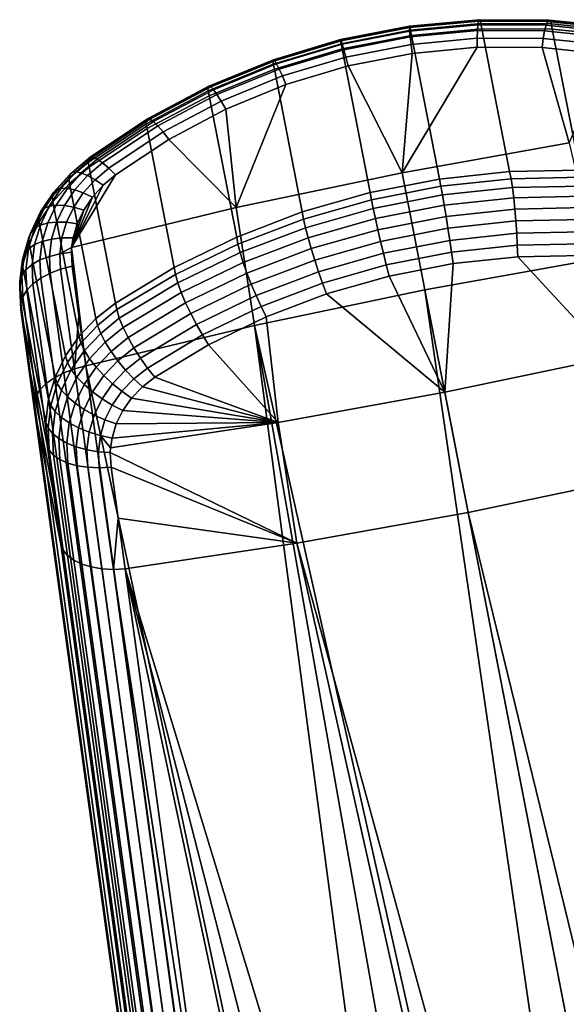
# Model space of a CAD drawing. Header units: metres. Extents: x -25 to 132, y -25 to 47.
# Tile 31 of 153: x -19 to -13, y 36 to 47. Entities that reach past the tile are written whole.
import ezdxf

# ---------------------------------------------------------------- set-up
doc = ezdxf.new("R2010")
doc.units = ezdxf.units.M
doc.layers.add('solid_12_061_031_XXX', color=7, linetype='CONTINUOUS')

msp = doc.modelspace()

# ---------------------------------------------------------------- linework, layer by layer
at = {"layer": 'solid_12_061_031_XXX'}
for points in [[(-14.728076, 46.989304, 34.514893), (-15.509976, 46.837318, 34.514893), (-15.510442, 46.826263, 34.653538), (-14.723504, 46.979229, 34.653538)], [(-14.723504, 46.979229, 34.653538), (-15.510442, 46.826263, 34.653538), (-15.504742, 46.790546, 34.787834), (-14.715409, 46.943977, 34.787834)], [(-14.728968, 46.973854, 34.376671), (-15.503362, 46.823326, 34.376671), (-15.509976, 46.837318, 34.514893), (-14.728076, 46.989304, 34.514893)], [(-14.726148, 46.933407, 34.243629), (-15.490825, 46.784767, 34.243629), (-15.503362, 46.823326, 34.376671), (-14.728968, 46.973854, 34.376671)], [(-13.944356, 47.047611, 34.341778), (-14.728968, 46.973854, 34.376671), (-14.728076, 46.989304, 34.514893), (-13.935852, 47.063732, 34.479664)], [(-13.951388, 47.006283, 34.209164), (-14.726148, 46.933407, 34.243629), (-14.728968, 46.973854, 34.376671), (-13.944356, 47.047611, 34.341778)], [(-13.935852, 47.063732, 34.479664), (-14.728076, 46.989304, 34.514893), (-14.723504, 46.979229, 34.653538), (-13.926168, 47.054096, 34.618076)], [(-13.956706, 46.94117, 34.086376), (-14.719714, 46.869358, 34.120338), (-14.726148, 46.933407, 34.243629), (-13.951388, 47.006283, 34.209164)], [(-13.926168, 47.054096, 34.618076), (-14.723504, 46.979229, 34.653538), (-14.715409, 46.943977, 34.787834), (-13.915638, 47.019028, 34.752254)], [(-13.915638, 47.019028, 34.752254), (-14.715409, 46.943977, 34.787834), (-14.704663, 46.884834, 34.912941), (-13.906088, 46.960449, 34.876377)], [(-14.387619, 45.25378, 37.678276), (-13.590796, 45.338406, 37.626438), (-13.906088, 46.960449, 34.876377), (-14.704663, 46.884834, 34.912941)], [(-13.192677, 46.937622, 34.018772), (-13.956706, 46.94117, 34.086376), (-13.951388, 47.006283, 34.209164), (-13.175591, 47.002605, 34.140549)], [(-13.175591, 47.002605, 34.140549), (-13.951388, 47.006283, 34.209164), (-13.944356, 47.047611, 34.341778), (-13.15869, 47.043804, 34.272312)], [(-13.15869, 47.043804, 34.272312), (-13.944356, 47.047611, 34.341778), (-13.935852, 47.063732, 34.479664), (-13.142558, 47.059807, 34.409527)], [(-13.142558, 47.059807, 34.409527), (-13.935852, 47.063732, 34.479664), (-13.926168, 47.054096, 34.618076), (-13.127748, 47.05006, 34.547478)], [(-13.127748, 47.05006, 34.547478), (-13.926168, 47.054096, 34.618076), (-13.915638, 47.019028, 34.752254), (-13.114768, 47.0149, 34.681416)], [(-13.114768, 47.0149, 34.681416), (-13.915638, 47.019028, 34.752254), (-13.906088, 46.960449, 34.876377), (-13.105978, 46.957619, 34.803551)], [(-13.590796, 45.338406, 37.626438), (-12.794152, 45.353409, 37.523376), (-13.105978, 46.957619, 34.803551), (-13.906088, 46.960449, 34.876377)], [(-12.436323, 46.858883, 33.91811), (-13.192677, 46.937622, 34.018772), (-13.175591, 47.002605, 34.140549), (-12.407587, 46.922546, 34.03838)], [(-12.407587, 46.922546, 34.03838), (-13.175591, 47.002605, 34.140549), (-13.15869, 47.043804, 34.272312), (-12.380914, 46.962616, 34.168869)], [(-12.380914, 46.962616, 34.168869), (-13.15869, 47.043804, 34.272312), (-13.142558, 47.059807, 34.409527), (-12.357221, 46.977715, 34.305088)], [(-12.357221, 46.977715, 34.305088), (-13.142558, 47.059807, 34.409527), (-13.127748, 47.05006, 34.547478), (-12.337323, 46.967323, 34.442348)], [(-12.337323, 46.967323, 34.442348), (-13.127748, 47.05006, 34.547478), (-13.114768, 47.0149, 34.681416), (-12.321905, 46.931797, 34.575932)], [(-12.321905, 46.931797, 34.575932), (-13.114768, 47.0149, 34.681416), (-13.105978, 46.957619, 34.803551), (-12.313234, 46.876331, 34.695065)], [(-12.794152, 45.353409, 37.523376), (-12.00652, 45.29842, 37.370296), (-12.313234, 46.876331, 34.695065), (-13.105978, 46.957619, 34.803551)], [(-14.715409, 46.943977, 34.787834), (-15.504742, 46.790546, 34.787834), (-15.492735, 46.73164, 34.912937), (-14.704663, 46.884834, 34.912941)], [(-15.175692, 45.100586, 37.678268), (-14.387619, 45.25378, 37.678276), (-14.704663, 46.884834, 34.912941), (-15.492735, 46.73164, 34.912937)], [(-14.719714, 46.869358, 34.120338), (-15.472797, 46.722977, 34.120335), (-15.490825, 46.784767, 34.243629), (-14.726148, 46.933407, 34.243629)], [(-14.709888, 46.783913, 34.011036), (-15.449899, 46.640068, 34.011036), (-15.472797, 46.722977, 34.120335), (-14.719714, 46.869358, 34.120338)], [(-13.960128, 46.854511, 33.977642), (-14.709888, 46.783913, 34.011036), (-14.719714, 46.869358, 34.120338), (-13.956706, 46.94117, 34.086376)], [(-14.709888, 46.783913, 34.011036), (-13.960128, 46.854511, 33.977642), (-13.960472, 46.750126, 33.887196), (-14.696865, 46.68082, 33.920052)], [(-13.960128, 46.854511, 33.977642), (-13.209363, 46.851093, 33.911167), (-13.222674, 46.746662, 33.821732), (-13.960472, 46.750126, 33.887196)], [(-13.209363, 46.851093, 33.911167), (-13.960128, 46.854511, 33.977642), (-13.956706, 46.94117, 34.086376), (-13.192677, 46.937622, 34.018772)], [(-13.209363, 46.851093, 33.911167), (-12.466135, 46.773819, 33.812187), (-12.493347, 46.670677, 33.724422), (-13.222674, 46.746662, 33.821732)], [(-12.466135, 46.773819, 33.812187), (-13.209363, 46.851093, 33.911167), (-13.192677, 46.937622, 34.018772), (-12.436323, 46.858883, 33.91811)], [(-15.509976, 46.837318, 34.514893), (-16.272394, 46.609554, 34.479664), (-16.277763, 46.596992, 34.618076), (-15.510442, 46.826263, 34.653538)], [(-15.510442, 46.826263, 34.653538), (-16.277763, 46.596992, 34.618076), (-16.274391, 46.560532, 34.752254), (-15.504742, 46.790546, 34.787834)], [(-16.274391, 46.560532, 34.752254), (-16.26145, 46.50259, 34.876366), (-15.492735, 46.73164, 34.912937), (-15.504742, 46.790546, 34.787834)], [(-15.503362, 46.823326, 34.376671), (-16.258471, 46.59779, 34.341778), (-16.272394, 46.609554, 34.479664), (-15.509976, 46.837318, 34.514893)], [(-15.490825, 46.784767, 34.243629), (-16.236469, 46.562107, 34.209164), (-16.258471, 46.59779, 34.341778), (-15.503362, 46.823326, 34.376671)], [(-15.472797, 46.722977, 34.120335), (-16.207146, 46.503727, 34.086376), (-16.236469, 46.562107, 34.209164), (-15.490825, 46.784767, 34.243629)], [(-15.449899, 46.640068, 34.011036), (-14.709888, 46.783913, 34.011036), (-14.696865, 46.68082, 33.920052), (-15.423419, 46.539589, 33.920048)], [(-13.960472, 46.750126, 33.887196), (-13.222674, 46.746662, 33.821732), (-12.915191, 45.665138, 33.056404), (-14.810625, 45.326736, 33.011829)], [(-14.696865, 46.68082, 33.920052), (-13.960472, 46.750126, 33.887196), (-14.810625, 45.326736, 33.011829)], [(-13.222674, 46.746662, 33.821732), (-12.493347, 46.670677, 33.724422), (-12.915191, 45.665138, 33.056404)], [(-15.946157, 44.880547, 37.626423), (-15.175692, 45.100586, 37.678268), (-15.492735, 46.73164, 34.912937), (-16.26145, 46.50259, 34.876366)], [(-15.449899, 46.640068, 34.011036), (-16.171511, 46.42466, 33.977642), (-16.207146, 46.503727, 34.086376), (-15.472797, 46.722977, 34.120335)], [(-15.449899, 46.640068, 34.011036), (-15.423419, 46.539589, 33.920048), (-16.132147, 46.327984, 33.887192), (-16.171511, 46.42466, 33.977642)], [(-15.423419, 46.539589, 33.920048), (-14.696865, 46.68082, 33.920052), (-14.810625, 45.326736, 33.011829)], [(-16.272394, 46.609554, 34.479664), (-17.006454, 46.308739, 34.409527), (-17.016535, 46.294155, 34.547478), (-16.277763, 46.596992, 34.618076)], [(-16.277763, 46.596992, 34.618076), (-17.016535, 46.294155, 34.547478), (-17.015398, 46.256695, 34.681416), (-16.274391, 46.560532, 34.752254)], [(-17.015398, 46.256695, 34.681416), (-17.002188, 46.200241, 34.803539), (-16.26145, 46.50259, 34.876366), (-16.274391, 46.560532, 34.752254)], [(-16.258471, 46.59779, 34.341778), (-16.985502, 46.299946, 34.272312), (-17.006454, 46.308739, 34.409527), (-16.272394, 46.609554, 34.479664)], [(-16.236469, 46.562107, 34.209164), (-16.954397, 46.268078, 34.140549), (-16.985502, 46.299946, 34.272312), (-16.258471, 46.59779, 34.341778)], [(-16.207146, 46.503727, 34.086376), (-16.914213, 46.21423, 34.018772), (-16.954397, 46.268078, 34.140549), (-16.236469, 46.562107, 34.209164)], [(-16.132147, 46.327984, 33.887192), (-15.423419, 46.539589, 33.920048), (-14.810625, 45.326736, 33.011829), (-16.694809, 44.930458, 33.056404)], [(-16.690363, 44.596035, 37.523357), (-15.946157, 44.880547, 37.626423), (-16.26145, 46.50259, 34.876366), (-17.002188, 46.200241, 34.803539)], [(-16.171511, 46.42466, 33.977642), (-16.866329, 46.140251, 33.911163), (-16.914213, 46.21423, 34.018772), (-16.207146, 46.503727, 34.086376)], [(-16.171511, 46.42466, 33.977642), (-16.132147, 46.327984, 33.887192), (-16.814901, 46.048393, 33.821728), (-16.866329, 46.140251, 33.911163)], [(-17.016535, 46.294155, 34.547478), (-17.71841, 45.921345, 34.442348), (-17.719398, 45.882629, 34.575932), (-17.015398, 46.256695, 34.681416)], [(-17.006454, 46.308739, 34.409527), (-17.703856, 45.938431, 34.305084), (-17.71841, 45.921345, 34.442348), (-17.016535, 46.294155, 34.547478)], [(-16.985502, 46.299946, 34.272312), (-17.676231, 45.933308, 34.168869), (-17.703856, 45.938431, 34.305084), (-17.006454, 46.308739, 34.409527)], [(-16.954397, 46.268078, 34.140549), (-17.63649, 45.906147, 34.03838), (-17.676231, 45.933308, 34.168869), (-16.985502, 46.299946, 34.272312)], [(-16.814901, 46.048393, 33.821728), (-16.132147, 46.327984, 33.887192), (-16.694809, 44.930458, 33.056404)], [(-17.719398, 45.882629, 34.575932), (-17.706705, 45.827927, 34.695053), (-17.002188, 46.200241, 34.803539), (-17.015398, 46.256695, 34.681416)], [(-17.39999, 44.250019, 37.370285), (-16.690363, 44.596035, 37.523357), (-17.002188, 46.200241, 34.803539), (-17.706705, 45.827927, 34.695053)], [(-16.914213, 46.21423, 34.018772), (-17.585997, 45.857887, 33.918106), (-17.63649, 45.906147, 34.03838), (-16.954397, 46.268078, 34.140549)], [(-16.866329, 46.140251, 33.911163), (-17.526489, 45.79018, 33.812187), (-17.585997, 45.857887, 33.918106), (-16.914213, 46.21423, 34.018772)], [(-16.866329, 46.140251, 33.911163), (-16.814901, 46.048393, 33.821728), (-17.462631, 45.704742, 33.724419), (-17.526489, 45.79018, 33.812187)], [(-17.462631, 45.704742, 33.724419), (-16.814901, 46.048393, 33.821728), (-16.694809, 44.930458, 33.056404)], [(-17.71841, 45.921345, 34.442348), (-18.375057, 45.483318, 34.303715), (-18.37804, 45.443119, 34.436832), (-17.719398, 45.882629, 34.575932)], [(-17.719398, 45.882629, 34.575932), (-18.37804, 45.443119, 34.436832), (-18.366869, 45.38987, 34.551849), (-17.706705, 45.827927, 34.695053)], [(-17.703856, 45.938431, 34.305084), (-18.356312, 45.503361, 34.167366), (-18.375057, 45.483318, 34.303715), (-17.71841, 45.921345, 34.442348)], [(-17.676231, 45.933308, 34.168869), (-18.322449, 45.502556, 34.032467), (-18.356312, 45.503361, 34.167366), (-17.703856, 45.938431, 34.305084)], [(-17.63649, 45.906147, 34.03838), (-18.274632, 45.48093, 33.903664), (-18.322449, 45.502556, 34.032467), (-17.676231, 45.933308, 34.168869)], [(-17.585997, 45.857887, 33.918106), (-18.214504, 45.439232, 33.785381), (-18.274632, 45.48093, 33.903664), (-17.63649, 45.906147, 34.03838)], [(-17.526489, 45.79018, 33.812187), (-18.144136, 45.378891, 33.68169), (-18.214504, 45.439232, 33.785381), (-17.585997, 45.857887, 33.918106)], [(-17.706705, 45.827927, 34.695053), (-18.366869, 45.38987, 34.551849), (-18.066807, 43.846184, 37.16906), (-17.39999, 44.250019, 37.370285)], [(-18.144136, 45.378891, 33.68169), (-17.526489, 45.79018, 33.812187), (-17.462631, 45.704742, 33.724419), (-18.066517, 45.302574, 33.596687)], [(-18.066517, 45.302574, 33.596687), (-17.462631, 45.704742, 33.724419), (-16.694809, 44.930458, 33.056404), (-18.564915, 44.477432, 33.190784)], [(-14.810625, 45.326736, 33.011829), (-12.915191, 45.665138, 33.056404), (-12.606716, 44.346039, 32.205051), (-14.552111, 43.996796, 32.157314)], [(-18.559389, 45.329956, 34.093227), (-18.586712, 45.30542, 34.225021), (-18.375057, 45.483318, 34.303715), (-18.356312, 45.503361, 34.167366)], [(-18.515268, 45.336197, 33.963875), (-18.559389, 45.329956, 34.093227), (-18.356312, 45.503361, 34.167366), (-18.322449, 45.502556, 34.032467)], [(-18.455814, 45.323936, 33.841267), (-18.515268, 45.336197, 33.963875), (-18.322449, 45.502556, 34.032467), (-18.274632, 45.48093, 33.903664)], [(-18.586712, 45.30542, 34.225021), (-18.596325, 45.263405, 34.35487), (-18.37804, 45.443119, 34.436832), (-18.375057, 45.483318, 34.303715)], [(-18.596325, 45.263405, 34.35487), (-18.587908, 45.205315, 34.478451), (-18.366869, 45.38987, 34.551849), (-18.37804, 45.443119, 34.436832)], [(-18.383007, 45.293583, 33.729481), (-18.455814, 45.323936, 33.841267), (-18.274632, 45.48093, 33.903664), (-18.214504, 45.439232, 33.785381)], [(-18.299271, 45.246147, 33.63224), (-18.383007, 45.293583, 33.729481), (-18.214504, 45.439232, 33.785381), (-18.144136, 45.378891, 33.68169)], [(-18.769217, 45.102867, 34.135193), (-18.783688, 45.056427, 34.26252), (-18.596325, 45.263405, 34.35487), (-18.586712, 45.30542, 34.225021)], [(-18.735058, 45.134296, 34.007042), (-18.769217, 45.102867, 34.135193), (-18.586712, 45.30542, 34.225021), (-18.559389, 45.329956, 34.093227)], [(-18.682339, 45.149681, 33.882298), (-18.735058, 45.134296, 34.007042), (-18.559389, 45.329956, 34.093227), (-18.515268, 45.336197, 33.963875)], [(-18.612801, 45.148514, 33.765076), (-18.682339, 45.149681, 33.882298), (-18.515268, 45.336197, 33.963875), (-18.455814, 45.323936, 33.841267)], [(-18.52874, 45.130825, 33.659252), (-18.612801, 45.148514, 33.765076), (-18.455814, 45.323936, 33.841267), (-18.383007, 45.293583, 33.729481)], [(-18.288511, 43.671341, 37.081284), (-18.066807, 43.846184, 37.16906), (-18.366869, 45.38987, 34.551849), (-18.587908, 45.205315, 34.478451)], [(-18.20739, 45.183197, 33.552776), (-18.066517, 45.302574, 33.596687), (-18.564915, 44.477432, 33.190784)], [(-18.432936, 45.09721, 33.568321), (-18.52874, 45.130825, 33.659252), (-18.383007, 45.293583, 33.729481), (-18.299271, 45.246147, 33.63224)], [(-18.144136, 45.378891, 33.68169), (-18.066517, 45.302574, 33.596687), (-18.20739, 45.183197, 33.552776), (-18.299271, 45.246147, 33.63224)], [(-16.694809, 44.930458, 33.056404), (-14.810625, 45.326736, 33.011829), (-14.552111, 43.996796, 32.157314), (-16.486677, 43.59185, 32.205051)], [(-13.573427, 45.258511, 37.737091), (-13.590796, 45.338406, 37.626438), (-14.387619, 45.25378, 37.678276), (-14.371202, 45.173191, 37.790077)], [(-12.776503, 45.274677, 37.631844), (-12.794152, 45.353409, 37.523376), (-13.590796, 45.338406, 37.626438), (-13.573427, 45.258511, 37.737091)], [(-18.783688, 45.056427, 34.26252), (-18.777992, 44.996513, 34.384811), (-18.587908, 45.205315, 34.478451), (-18.596325, 45.263405, 34.35487)], [(-18.288511, 43.671341, 37.081284), (-18.587908, 45.205315, 34.478451), (-18.777992, 44.996513, 34.384811), (-18.480066, 43.469353, 36.976376)], [(-18.328539, 45.048782, 33.495289), (-18.20739, 45.183197, 33.552776), (-18.564915, 44.477432, 33.190784)], [(-18.299271, 45.246147, 33.63224), (-18.20739, 45.183197, 33.552776), (-18.328539, 45.048782, 33.495289), (-18.432936, 45.09721, 33.568321)], [(-15.160535, 45.01976, 37.790077), (-14.371202, 45.173191, 37.790077), (-14.387619, 45.25378, 37.678276), (-15.175692, 45.100586, 37.678268)], [(-15.13995, 44.92025, 37.885048), (-14.353013, 45.073215, 37.885048), (-14.371202, 45.173191, 37.790077), (-15.160535, 45.01976, 37.790077)], [(-14.353013, 45.073215, 37.885048), (-13.557664, 45.158306, 37.832253), (-13.573427, 45.258511, 37.737091), (-14.371202, 45.173191, 37.790077)], [(-13.557664, 45.158306, 37.832253), (-12.763171, 45.174484, 37.727386), (-12.776503, 45.274677, 37.631844), (-13.573427, 45.258511, 37.737091)], [(-13.542884, 45.042091, 37.907215), (-12.753487, 45.058212, 37.803093), (-12.763171, 45.174484, 37.727386), (-13.557664, 45.158306, 37.832253)], [(-18.917728, 44.882076, 34.027779), (-18.936148, 44.830513, 34.152222), (-18.783688, 45.056427, 34.26252), (-18.769217, 45.102867, 34.135193)], [(-18.936148, 44.830513, 34.152222), (-18.932663, 44.76825, 34.273033), (-18.777992, 44.996513, 34.384811), (-18.783688, 45.056427, 34.26252)], [(-18.878012, 44.921246, 33.903793), (-18.917728, 44.882076, 34.027779), (-18.769217, 45.102867, 34.135193), (-18.735058, 45.134296, 34.007042)], [(-18.818302, 44.946735, 33.78434), (-18.878012, 44.921246, 33.903793), (-18.735058, 45.134296, 34.007042), (-18.682339, 45.149681, 33.882298)], [(-18.740562, 44.95771, 33.673344), (-18.818302, 44.946735, 33.78434), (-18.682339, 45.149681, 33.882298), (-18.612801, 45.148514, 33.765076)], [(-18.647346, 44.953804, 33.574451), (-18.740562, 44.95771, 33.673344), (-18.612801, 45.148514, 33.765076), (-18.52874, 45.130825, 33.659252)], [(-18.541718, 44.935146, 33.490913), (-18.647346, 44.953804, 33.574451), (-18.52874, 45.130825, 33.659252), (-18.432936, 45.09721, 33.568321)], [(-18.432936, 45.09721, 33.568321), (-18.328539, 45.048782, 33.495289), (-18.427151, 44.90234, 33.425468), (-18.541718, 44.935146, 33.490913)], [(-15.932179, 44.800014, 37.737091), (-15.160535, 45.01976, 37.790077), (-15.175692, 45.100586, 37.678268), (-15.946157, 44.880547, 37.626423)], [(-15.115038, 44.805534, 37.959637), (-14.333138, 44.95752, 37.959637), (-14.353013, 45.073215, 37.885048), (-15.13995, 44.92025, 37.885048)], [(-14.333138, 44.95752, 37.959637), (-13.542884, 45.042091, 37.907215), (-13.557664, 45.158306, 37.832253), (-14.353013, 45.073215, 37.885048)], [(-13.529596, 44.913857, 37.959408), (-12.747781, 44.929859, 37.856358), (-12.753487, 45.058212, 37.803093), (-13.542884, 45.042091, 37.907215)], [(-18.920269, 44.731743, 33.672096), (-18.985203, 44.695412, 33.785694), (-18.878012, 44.921246, 33.903793), (-18.818302, 44.946735, 33.78434)], [(-18.480066, 43.469353, 36.976376), (-18.777992, 44.996513, 34.384811), (-18.932663, 44.76825, 34.273033), (-18.635786, 43.245628, 36.857132)], [(-18.836376, 44.755657, 33.568031), (-18.920269, 44.731743, 33.672096), (-18.818302, 44.946735, 33.78434), (-18.740562, 44.95771, 33.673344)], [(-18.736271, 44.766365, 33.476902), (-18.836376, 44.755657, 33.568031), (-18.740562, 44.95771, 33.673344), (-18.647346, 44.953804, 33.574451)], [(-18.623238, 44.763519, 33.401695), (-18.736271, 44.766365, 33.476902), (-18.647346, 44.953804, 33.574451), (-18.541718, 44.935146, 33.490913)], [(-18.427151, 44.90234, 33.425468), (-18.328539, 45.048782, 33.495289), (-18.564915, 44.477432, 33.190784)], [(-15.909259, 44.701202, 37.832253), (-15.13995, 44.92025, 37.885048), (-15.160535, 45.01976, 37.790077), (-15.932179, 44.800014, 37.737091)], [(-15.086655, 44.679554, 38.011288), (-14.312261, 44.830082, 38.011288), (-14.333138, 44.95752, 37.959637), (-15.115038, 44.805534, 37.959637)], [(-14.312261, 44.830082, 38.011288), (-13.529596, 44.913857, 37.959408), (-13.542884, 45.042091, 37.907215), (-14.333138, 44.95752, 37.959637)], [(-19.029047, 44.64785, 33.90509), (-19.050365, 44.590618, 34.026379), (-18.936148, 44.830513, 34.152222), (-18.917728, 44.882076, 34.027779)], [(-18.985203, 44.695412, 33.785694), (-19.029047, 44.64785, 33.90509), (-18.917728, 44.882076, 34.027779), (-18.878012, 44.921246, 33.903793)], [(-18.541718, 44.935146, 33.490913), (-18.427151, 44.90234, 33.425468), (-18.500975, 44.747227, 33.344891), (-18.623238, 44.763519, 33.401695)], [(-16.694809, 44.930458, 33.056404), (-16.486677, 43.59185, 32.205051), (-18.404194, 43.132164, 32.347977), (-18.564915, 44.477432, 33.190784)], [(-18.500975, 44.747227, 33.344891), (-18.427151, 44.90234, 33.425468), (-18.564915, 44.477432, 33.190784)], [(-16.677134, 44.516472, 37.631844), (-15.932179, 44.800014, 37.737091), (-15.946157, 44.880547, 37.626423), (-16.690363, 44.596035, 37.523357)], [(-15.879427, 44.58791, 37.907215), (-15.115038, 44.805534, 37.959637), (-15.13995, 44.92025, 37.885048), (-15.909259, 44.701202, 37.832253)], [(-14.2911, 44.695278, 38.038216), (-13.518256, 44.778015, 37.987034), (-13.529596, 44.913857, 37.959408), (-14.312261, 44.830082, 38.011288)], [(-13.518256, 44.778015, 37.987034), (-12.74625, 44.793839, 37.885357), (-12.747781, 44.929859, 37.856358), (-13.529596, 44.913857, 37.959408)], [(-19.054337, 44.461658, 33.655277), (-18.985203, 44.695412, 33.785694), (-18.920269, 44.731743, 33.672096), (-18.986063, 44.509327, 33.547974)], [(-19.050365, 44.590618, 34.026379), (-19.048458, 44.525593, 34.145576), (-18.932663, 44.76825, 34.273033), (-18.936148, 44.830513, 34.152222)], [(-18.635786, 43.245628, 36.857132), (-18.932663, 44.76825, 34.273033), (-19.048458, 44.525593, 34.145576), (-18.752188, 43.005112, 36.726215)], [(-18.986063, 44.509327, 33.547974), (-18.920269, 44.731743, 33.672096), (-18.836376, 44.755657, 33.568031), (-18.898188, 44.546707, 33.451393)], [(-18.898188, 44.546707, 33.451393), (-18.836376, 44.755657, 33.568031), (-18.736271, 44.766365, 33.476902), (-18.793594, 44.572578, 33.368702)], [(-18.793594, 44.572578, 33.368702), (-18.736271, 44.766365, 33.476902), (-18.623238, 44.763519, 33.401695), (-18.675709, 44.586086, 33.302612)], [(-18.623238, 44.763519, 33.401695), (-18.500975, 44.747227, 33.344891), (-18.548405, 44.586781, 33.25528), (-18.675709, 44.586086, 33.302612)], [(-18.548405, 44.586781, 33.25528), (-18.500975, 44.747227, 33.344891), (-18.564915, 44.477432, 33.190784)], [(-16.65196, 44.418579, 37.727386), (-15.909259, 44.701202, 37.832253), (-15.932179, 44.800014, 37.737091), (-16.677134, 44.516472, 37.631844)], [(-15.84371, 44.464039, 37.959408), (-15.086655, 44.679554, 38.011288), (-15.115038, 44.805534, 37.959637), (-15.879427, 44.58791, 37.907215)], [(-15.055777, 44.546642, 38.038216), (-14.2911, 44.695278, 38.038216), (-14.312261, 44.830082, 38.011288), (-15.086655, 44.679554, 38.011288)], [(-14.270383, 44.557751, 38.039505), (-13.509256, 44.639236, 37.989136), (-13.518256, 44.778015, 37.987034), (-14.2911, 44.695278, 38.038216)], [(-13.509256, 44.639236, 37.989136), (-12.748947, 44.654831, 37.889084), (-12.74625, 44.793839, 37.885357), (-13.518256, 44.778015, 37.987034)], [(-19.123838, 44.341999, 33.887733), (-19.050365, 44.590618, 34.026379), (-19.029047, 44.64785, 33.90509), (-19.100769, 44.405266, 33.769779)], [(-19.100769, 44.405266, 33.769779), (-19.029047, 44.64785, 33.90509), (-18.985203, 44.695412, 33.785694), (-19.054337, 44.461658, 33.655277)], [(-16.617384, 44.307144, 37.803089), (-15.879427, 44.58791, 37.907215), (-15.909259, 44.701202, 37.832253), (-16.65196, 44.418579, 37.727386)], [(-15.803337, 44.333839, 37.98703), (-15.055777, 44.546642, 38.038216), (-15.086655, 44.679554, 38.011288), (-15.84371, 44.464039, 37.959408)], [(-15.023466, 44.411369, 38.039505), (-14.270383, 44.557751, 38.039505), (-14.2911, 44.695278, 38.038216), (-15.055777, 44.546642, 38.038216)], [(-14.250823, 44.42223, 38.015102), (-13.502904, 44.502296, 37.965652), (-13.509256, 44.639236, 37.989136), (-14.270383, 44.557751, 38.039505)], [(-13.502904, 44.502296, 37.965652), (-12.75578, 44.517612, 37.867416), (-12.748947, 44.654831, 37.889084), (-13.509256, 44.639236, 37.989136)], [(-19.050365, 44.590618, 34.026379), (-19.123838, 44.341999, 33.887733), (-19.122789, 44.273937, 34.00526), (-19.048458, 44.525593, 34.145576)], [(-18.752188, 43.005112, 36.726215), (-19.048458, 44.525593, 34.145576), (-19.122789, 44.273937, 34.00526), (-18.826666, 42.753147, 36.586529)], [(-19.083921, 44.225021, 33.515347), (-19.054337, 44.461658, 33.655277), (-18.986063, 44.509327, 33.547974), (-19.014267, 44.28426, 33.414631)], [(-19.014267, 44.28426, 33.414631), (-18.986063, 44.509327, 33.547974), (-18.898188, 44.546707, 33.451393), (-18.924669, 44.335361, 33.325943)], [(-18.924669, 44.335361, 33.325943), (-18.898188, 44.546707, 33.451393), (-18.793594, 44.572578, 33.368702), (-18.818073, 44.37664, 33.252201)], [(-18.818073, 44.37664, 33.252201), (-18.793594, 44.572578, 33.368702), (-18.675709, 44.586086, 33.302612), (-18.697985, 44.406738, 33.195827)], [(-18.675709, 44.586086, 33.302612), (-18.548405, 44.586781, 33.25528), (-18.564915, 44.477432, 33.190784), (-18.697985, 44.406738, 33.195827)], [(-17.386934, 44.172249, 37.475761), (-16.677134, 44.516472, 37.631844), (-16.690363, 44.596035, 37.523357), (-17.39999, 44.250019, 37.370285)], [(-17.359613, 44.075489, 37.571861), (-16.65196, 44.418579, 37.727386), (-16.677134, 44.516472, 37.631844), (-17.386934, 44.172249, 37.475761)], [(-16.574593, 44.186001, 37.856358), (-15.84371, 44.464039, 37.959408), (-15.879427, 44.58791, 37.907215), (-16.617384, 44.307144, 37.803089)], [(-15.759695, 44.201797, 37.989136), (-15.023466, 44.411369, 38.039505), (-15.055777, 44.546642, 38.038216), (-15.803337, 44.333839, 37.98703)], [(-14.990834, 44.278385, 38.015102), (-14.250823, 44.42223, 38.015102), (-14.270383, 44.557751, 38.039505), (-15.023466, 44.411369, 38.039505)], [(-14.250823, 44.42223, 38.015102), (-14.232968, 44.294273, 37.96627), (-13.498378, 44.372849, 37.917702), (-13.502904, 44.502296, 37.965652)], [(-13.502904, 44.502296, 37.965652), (-13.498378, 44.372849, 37.917702), (-12.764147, 44.387733, 37.821133), (-12.75578, 44.517612, 37.867416)], [(-19.154957, 44.090111, 33.739319), (-19.123838, 44.341999, 33.887733), (-19.100769, 44.405266, 33.769779), (-19.131336, 44.159584, 33.624779)], [(-19.131336, 44.159584, 33.624779), (-19.100769, 44.405266, 33.769779), (-19.054337, 44.461658, 33.655277), (-19.083921, 44.225021, 33.515347)], [(-18.809319, 44.183926, 33.130661), (-18.818073, 44.37664, 33.252201), (-18.697985, 44.406738, 33.195827), (-18.689716, 44.230431, 33.084366)], [(-18.697985, 44.406738, 33.195827), (-18.564915, 44.477432, 33.190784), (-18.568352, 44.424667, 33.158684)], [(-18.689716, 44.230431, 33.084366), (-18.697985, 44.406738, 33.195827), (-18.568352, 44.424667, 33.158684), (-18.560543, 44.265366, 33.057827)], [(-18.568352, 44.424667, 33.158684), (-18.564915, 44.477432, 33.190784), (-18.404194, 43.132164, 32.347977)], [(-18.568352, 44.424667, 33.158684), (-18.482985, 43.701935, 32.697678), (-18.560543, 44.265366, 33.057827)], [(-18.568352, 44.424667, 33.158684), (-18.404194, 43.132164, 32.347977), (-18.482985, 43.701935, 32.697678)], [(-17.320515, 43.96632, 37.648663), (-16.617384, 44.307144, 37.803089), (-16.65196, 44.418579, 37.727386), (-17.359613, 44.075489, 37.571861)], [(-16.525057, 44.059311, 37.885353), (-15.803337, 44.333839, 37.98703), (-15.84371, 44.464039, 37.959408), (-16.574593, 44.186001, 37.856358)], [(-15.714286, 44.072449, 37.965652), (-14.990834, 44.278385, 38.015102), (-15.023466, 44.411369, 38.039505), (-15.759695, 44.201797, 37.989136)], [(-14.250823, 44.42223, 38.015102), (-14.990834, 44.278385, 38.015102), (-14.959523, 44.153042, 37.96627), (-14.232968, 44.294273, 37.96627)], [(-12.764147, 44.387733, 37.821133), (-13.498378, 44.372849, 37.917702), (-12.441133, 43.226322, 37.191246)], [(-19.123838, 44.341999, 33.887733), (-19.154957, 44.090111, 33.739319), (-19.154003, 44.018883, 33.855206), (-19.122789, 44.273937, 34.00526)], [(-18.826666, 42.753147, 36.586529), (-19.122789, 44.273937, 34.00526), (-19.154003, 44.018883, 33.855206), (-18.857561, 42.495338, 36.441193)], [(-19.073479, 43.991959, 33.369804), (-19.083921, 44.225021, 33.515347), (-19.014267, 44.28426, 33.414631), (-19.004427, 44.062683, 33.27578)], [(-19.004427, 44.062683, 33.27578), (-19.014267, 44.28426, 33.414631), (-18.924669, 44.335361, 33.325943), (-18.915392, 44.127384, 33.195175)], [(-18.915392, 44.127384, 33.195175), (-18.924669, 44.335361, 33.325943), (-18.818073, 44.37664, 33.252201), (-18.809319, 44.183926, 33.130661)], [(-17.270985, 43.848499, 37.703518), (-16.574593, 44.186001, 37.856358), (-16.617384, 44.307144, 37.803089), (-17.320515, 43.96632, 37.648663)], [(-16.470482, 43.931435, 37.889084), (-15.759695, 44.201797, 37.989136), (-15.803337, 44.333839, 37.98703), (-16.525057, 44.059311, 37.885353)], [(-14.990834, 44.278385, 38.015102), (-15.714286, 44.072449, 37.965652), (-15.670053, 43.950706, 37.917694), (-14.959523, 44.153042, 37.96627)], [(-14.232968, 44.294273, 37.96627), (-14.959523, 44.153042, 37.96627), (-14.326073, 42.833931, 37.238205)], [(-10.768553, 28.512495, 22.598528), (-11.520789, 28.401999, 22.611635), (-14.552111, 43.996796, 32.157314), (-12.606716, 44.346039, 32.205051)], [(-13.498378, 44.372849, 37.917702), (-14.232968, 44.294273, 37.96627), (-14.326073, 42.833931, 37.238205), (-12.441133, 43.226322, 37.191246)], [(-19.120262, 43.917553, 33.474136), (-19.131336, 44.159584, 33.624779), (-19.083921, 44.225021, 33.515347), (-19.073479, 43.991959, 33.369804)], [(-18.653633, 43.053223, 32.422153), (-18.760181, 42.998936, 32.488056), (-18.915392, 44.127384, 33.195175), (-18.809319, 44.183926, 33.130661)], [(-18.533646, 43.098129, 32.374939), (-18.653633, 43.053223, 32.422153), (-18.809319, 44.183926, 33.130661), (-18.689716, 44.230431, 33.084366)], [(-18.689716, 44.230431, 33.084366), (-18.560543, 44.265366, 33.057827), (-18.482985, 43.701935, 32.697678), (-18.533646, 43.098129, 32.374939)], [(-18.053091, 43.771412, 37.271091), (-17.386934, 44.172249, 37.475761), (-17.39999, 44.250019, 37.370285), (-18.066807, 43.846184, 37.16906)], [(-18.023746, 43.675983, 37.367928), (-17.359613, 44.075489, 37.571861), (-17.386934, 44.172249, 37.475761), (-18.053091, 43.771412, 37.271091)], [(-17.212727, 43.726074, 37.734543), (-16.525057, 44.059311, 37.885353), (-16.574593, 44.186001, 37.856358), (-17.270985, 43.848499, 37.703518)], [(-16.412745, 43.80677, 37.867416), (-15.714286, 44.072449, 37.965652), (-15.759695, 44.201797, 37.989136), (-16.470482, 43.931435, 37.889084)], [(-19.14323, 43.841927, 33.585327), (-19.154957, 44.090111, 33.739319), (-19.131336, 44.159584, 33.624779), (-19.120262, 43.917553, 33.474136)], [(-19.154957, 44.090111, 33.739319), (-19.14323, 43.841927, 33.585327), (-19.141621, 43.767582, 33.699699), (-19.154003, 44.018883, 33.855206)], [(-18.84976, 42.937069, 32.570461), (-18.919399, 42.869667, 32.666641), (-19.073479, 43.991959, 33.369804), (-19.004427, 44.062683, 33.27578)], [(-18.760181, 42.998936, 32.488056), (-18.84976, 42.937069, 32.570461), (-19.004427, 44.062683, 33.27578), (-18.915392, 44.127384, 33.195175)], [(-17.9804, 43.569462, 37.446152), (-17.320515, 43.96632, 37.648663), (-17.359613, 44.075489, 37.571861), (-18.023746, 43.675983, 37.367928)], [(-17.147741, 43.603256, 37.740669), (-16.470482, 43.931435, 37.889084), (-16.525057, 44.059311, 37.885353), (-17.212727, 43.726074, 37.734543)], [(-15.714286, 44.072449, 37.965652), (-16.412745, 43.80677, 37.867416), (-16.356373, 43.689465, 37.821125), (-15.670053, 43.950706, 37.917694)], [(-14.959523, 44.153042, 37.96627), (-15.670053, 43.950706, 37.917694), (-14.326073, 42.833931, 37.238205)], [(-19.154003, 44.018883, 33.855206), (-19.141621, 43.767582, 33.699699), (-18.844234, 42.237663, 36.293568), (-18.857561, 42.495338, 36.441193)], [(-18.919399, 42.869667, 32.666641), (-18.966789, 42.798969, 32.773407), (-19.120262, 43.917553, 33.474136), (-19.073479, 43.991959, 33.369804)], [(-17.924543, 43.455517, 37.503078), (-17.270985, 43.848499, 37.703518), (-17.320515, 43.96632, 37.648663), (-17.9804, 43.569462, 37.446152)], [(-12.259638, 28.222658, 22.598528), (-12.97794, 27.976303, 22.559128), (-16.486677, 43.59185, 32.205051), (-14.552111, 43.996796, 32.157314)], [(-15.670053, 43.950706, 37.917694), (-16.356373, 43.689465, 37.821125), (-16.220751, 42.491638, 37.191246), (-14.326073, 42.833931, 37.238205)], [(-11.520789, 28.401999, 22.611635), (-12.259638, 28.222658, 22.598528), (-14.552111, 43.996796, 32.157314)], [(-18.966789, 42.798969, 32.773407), (-18.990362, 42.727318, 32.887218), (-19.14323, 43.841927, 33.585327), (-19.120262, 43.917553, 33.474136)], [(-18.990362, 42.727318, 32.887218), (-18.989336, 42.657089, 33.004307), (-19.066078, 43.215443, 33.346882), (-19.14323, 43.841927, 33.585327)], [(-19.14323, 43.841927, 33.585327), (-19.066078, 43.215443, 33.346882), (-19.141621, 43.767582, 33.699699)], [(-18.270185, 43.591778, 37.191067), (-18.053091, 43.771412, 37.271091), (-18.066807, 43.846184, 37.16906), (-18.288511, 43.671341, 37.081284)], [(-17.858099, 43.338058, 37.536751), (-17.212727, 43.726074, 37.734543), (-17.270985, 43.848499, 37.703518), (-17.924543, 43.455517, 37.503078)], [(-17.078266, 43.484272, 37.721691), (-16.412745, 43.80677, 37.867416), (-16.470482, 43.931435, 37.889084), (-17.147741, 43.603256, 37.740669)], [(-18.765577, 41.669495, 35.967926), (-18.844234, 42.237663, 36.293568), (-19.141621, 43.767582, 33.699699), (-19.066078, 43.215443, 33.346882)], [(-18.053091, 43.771412, 37.271091), (-18.270185, 43.591778, 37.191067), (-18.234734, 43.500706, 37.286816), (-18.023746, 43.675983, 37.367928)], [(-17.78335, 43.221134, 37.546005), (-17.147741, 43.603256, 37.740669), (-17.212727, 43.726074, 37.734543), (-17.858099, 43.338058, 37.536751)], [(-16.412745, 43.80677, 37.867416), (-17.078266, 43.484272, 37.721691), (-17.009346, 43.372787, 37.678082), (-16.356373, 43.689465, 37.821125)], [(-18.533646, 43.098129, 32.374939), (-18.482985, 43.701935, 32.697678), (-18.404194, 43.132164, 32.347977)], [(-18.459106, 43.392067, 37.08667), (-18.270185, 43.591778, 37.191067), (-18.288511, 43.671341, 37.081284), (-18.480066, 43.469353, 36.976376)], [(-18.023746, 43.675983, 37.367928), (-18.234734, 43.500706, 37.286816), (-18.183334, 43.40115, 37.365337), (-17.9804, 43.569462, 37.446152)], [(-17.702868, 43.108761, 37.530533), (-17.078266, 43.484272, 37.721691), (-17.147741, 43.603256, 37.740669), (-17.78335, 43.221134, 37.546005)], [(-16.356373, 43.689465, 37.821125), (-17.009346, 43.372787, 37.678082), (-16.220751, 42.491638, 37.191246)], [(-18.270185, 43.591778, 37.191067), (-18.459106, 43.392067, 37.08667), (-18.418871, 43.305824, 37.184246), (-18.234734, 43.500706, 37.286816)], [(-18.234734, 43.500706, 37.286816), (-18.418871, 43.305824, 37.184246), (-18.360689, 43.21347, 37.265881), (-18.183334, 43.40115, 37.365337)], [(-14.325379, 27.293915, 22.400385), (-14.941219, 26.865751, 22.280319), (-18.404194, 43.132164, 32.347977), (-16.486677, 43.59185, 32.205051)], [(-17.9804, 43.569462, 37.446152), (-18.183334, 43.40115, 37.365337), (-18.117699, 43.296429, 37.424023), (-17.924543, 43.455517, 37.503078)], [(-13.668759, 27.665565, 22.493196), (-14.325379, 27.293915, 22.400385), (-16.486677, 43.59185, 32.205051)], [(-12.97794, 27.976303, 22.559128), (-13.668759, 27.665565, 22.493196), (-16.486677, 43.59185, 32.205051)], [(-18.612673, 43.17099, 36.968395), (-18.459106, 43.392067, 37.08667), (-18.480066, 43.469353, 36.976376), (-18.635786, 43.245628, 36.857132)], [(-18.459106, 43.392067, 37.08667), (-18.612673, 43.17099, 36.968395), (-18.568539, 43.090137, 37.068394), (-18.418871, 43.305824, 37.184246)], [(-18.183334, 43.40115, 37.365337), (-18.360689, 43.21347, 37.265881), (-18.286482, 43.118061, 37.328876), (-18.117699, 43.296429, 37.424023)], [(-17.924543, 43.455517, 37.503078), (-18.117699, 43.296429, 37.424023), (-18.04001, 43.190022, 37.460918), (-17.858099, 43.338058, 37.536751)], [(-17.078266, 43.484272, 37.721691), (-17.702868, 43.108761, 37.530533), (-17.62001, 43.005497, 37.491219), (-17.009346, 43.372787, 37.678082)], [(-18.418871, 43.305824, 37.184246), (-18.568539, 43.090137, 37.068394), (-18.504833, 43.00573, 37.153839), (-18.360689, 43.21347, 37.265881)], [(-18.117699, 43.296429, 37.424023), (-18.286482, 43.118061, 37.328876), (-18.198702, 43.022739, 37.371147), (-18.04001, 43.190022, 37.460918)], [(-17.858099, 43.338058, 37.536751), (-18.04001, 43.190022, 37.460918), (-17.952854, 43.085476, 37.474792), (-17.78335, 43.221134, 37.546005)], [(-17.009346, 43.372787, 37.678082), (-17.62001, 43.005497, 37.491219), (-16.220751, 42.491638, 37.191246)], [(-18.688086, 41.107285, 35.631889), (-18.765577, 41.669495, 35.967926), (-19.066078, 43.215443, 33.346882), (-18.989336, 42.657089, 33.004307)], [(-18.727522, 42.93338, 36.838844), (-18.612673, 43.17099, 36.968395), (-18.635786, 43.245628, 36.857132), (-18.752188, 43.005112, 36.726215)], [(-18.612673, 43.17099, 36.968395), (-18.727522, 42.93338, 36.838844), (-18.680508, 42.858318, 36.94178), (-18.568539, 43.090137, 37.068394)], [(-18.360689, 43.21347, 37.265881), (-18.504833, 43.00573, 37.153839), (-18.423649, 42.920536, 37.221924), (-18.286482, 43.118061, 37.328876)], [(-18.04001, 43.190022, 37.460918), (-18.198702, 43.022739, 37.371147), (-18.100245, 42.930664, 37.391304), (-17.952854, 43.085476, 37.474792)], [(-17.78335, 43.221134, 37.546005), (-17.952854, 43.085476, 37.474792), (-17.859133, 42.986263, 37.465191), (-17.702868, 43.108761, 37.530533)], [(-12.441133, 43.226322, 37.191246), (-14.326073, 42.833931, 37.238205), (-14.060744, 41.468937, 36.443127), (-12.126265, 41.874325, 36.395664)], [(-17.398623, 33.93375, 26.939278), (-17.504864, 33.879444, 27.005215), (-18.760181, 42.998936, 32.488056), (-18.653633, 43.053223, 32.422153)], [(-18.568539, 43.090137, 37.068394), (-18.680508, 42.858318, 36.94178), (-18.612684, 42.782394, 37.031647), (-18.504833, 43.00573, 37.153839)], [(-17.278946, 33.97871, 26.891949), (-17.398623, 33.93375, 26.939278), (-18.653633, 43.053223, 32.422153), (-18.533646, 43.098129, 32.374939)], [(-18.533646, 43.098129, 32.374939), (-18.404194, 43.132164, 32.347977), (-17.195066, 34.341743, 27.062662), (-17.278946, 33.97871, 26.891949)], [(-18.286482, 43.118061, 37.328876), (-18.423649, 42.920536, 37.221924), (-18.327656, 42.837357, 37.270416), (-18.198702, 43.022739, 37.371147)], [(-17.195066, 34.341743, 27.062662), (-18.404194, 43.132164, 32.347977), (-14.941219, 26.865751, 22.280319), (-15.510224, 26.386242, 22.132675)], [(-17.952854, 43.085476, 37.474792), (-18.100245, 42.930664, 37.391304), (-17.994366, 42.844868, 37.38868), (-17.859133, 42.986263, 37.465191)], [(-17.859133, 42.986263, 37.465191), (-17.761961, 42.895687, 37.432423), (-17.62001, 43.005497, 37.491219), (-17.702868, 43.108761, 37.530533)], [(-17.594162, 33.817589, 27.08758), (-17.663565, 33.750229, 27.183651), (-18.919399, 42.869667, 32.666641), (-18.84976, 42.937069, 32.570461)], [(-17.504864, 33.879444, 27.005215), (-17.594162, 33.817589, 27.08758), (-18.84976, 42.937069, 32.570461), (-18.760181, 42.998936, 32.488056)], [(-18.727522, 42.93338, 36.838844), (-18.752188, 43.005112, 36.726215), (-18.826666, 42.753147, 36.586529), (-18.801134, 42.684433, 36.700867)], [(-18.680508, 42.858318, 36.94178), (-18.727522, 42.93338, 36.838844), (-18.801134, 42.684433, 36.700867), (-18.752357, 42.615387, 36.807171)], [(-18.504833, 43.00573, 37.153839), (-18.612684, 42.782394, 37.031647), (-18.526279, 42.708096, 37.105499), (-18.423649, 42.920536, 37.221924)], [(-18.198702, 43.022739, 37.371147), (-18.327656, 42.837357, 37.270416), (-18.220009, 42.758926, 37.297714), (-18.100245, 42.930664, 37.391304)], [(-17.994366, 42.844868, 37.38868), (-17.884552, 42.7682, 37.363365), (-17.761961, 42.895687, 37.432423), (-17.859133, 42.986263, 37.465191)], [(-17.62001, 43.005497, 37.491219), (-17.761961, 42.895687, 37.432423), (-16.220751, 42.491638, 37.191246)], [(-17.663565, 33.750229, 27.183651), (-17.710781, 33.679588, 27.290257), (-18.966789, 42.798969, 32.773407), (-18.919399, 42.869667, 32.666641)], [(-18.612684, 42.782394, 37.031647), (-18.680508, 42.858318, 36.94178), (-18.752357, 42.615387, 36.807171), (-18.681936, 42.548275, 36.901955)], [(-18.423649, 42.920536, 37.221924), (-18.526279, 42.708096, 37.105499), (-18.424122, 42.637856, 37.160912), (-18.327656, 42.837357, 37.270416)], [(-18.327656, 42.837357, 37.270416), (-18.424122, 42.637856, 37.160912), (-18.309561, 42.573978, 37.196072), (-18.220009, 42.758926, 37.297714)], [(-18.100245, 42.930664, 37.391304), (-18.220009, 42.758926, 37.297714), (-18.104242, 42.687824, 37.302925), (-17.994366, 42.844868, 37.38868)], [(-18.104242, 42.687824, 37.302925), (-17.984169, 42.626369, 37.285873), (-17.884552, 42.7682, 37.363365), (-17.994366, 42.844868, 37.38868)], [(-17.761961, 42.895687, 37.432423), (-17.884552, 42.7682, 37.363365), (-16.220751, 42.491638, 37.191246)], [(-14.326073, 42.833931, 37.238205), (-16.220751, 42.491638, 37.191246), (-16.006226, 41.120136, 36.395664), (-14.060744, 41.468937, 36.443127)], [(-17.710781, 33.679588, 27.290257), (-17.734249, 33.607998, 27.403872), (-18.990362, 42.727318, 32.887218), (-18.966789, 42.798969, 32.773407)], [(-17.734249, 33.607998, 27.403872), (-17.732889, 33.535599, 27.519381), (-18.989336, 42.657089, 33.004307), (-18.990362, 42.727318, 32.887218)], [(-18.801134, 42.684433, 36.700867), (-18.826666, 42.753147, 36.586529), (-18.857561, 42.495338, 36.441193), (-18.831892, 42.429604, 36.557487)], [(-18.526279, 42.708096, 37.105499), (-18.612684, 42.782394, 37.031647), (-18.681936, 42.548275, 36.901955), (-18.592178, 42.485302, 36.982109)], [(-18.424122, 42.637856, 37.160912), (-18.526279, 42.708096, 37.105499), (-18.592178, 42.485302, 36.982109), (-18.486029, 42.428528, 37.04501)], [(-18.220009, 42.758926, 37.297714), (-18.309561, 42.573978, 37.196072), (-18.186356, 42.518559, 37.209824), (-18.104242, 42.687824, 37.302925)], [(-17.884552, 42.7682, 37.363365), (-17.984169, 42.626369, 37.285873), (-16.220751, 42.491638, 37.191246)], [(-17.438238, 32.019749, 30.089399), (-18.688086, 41.107285, 35.631889), (-18.989336, 42.657089, 33.004307), (-17.732889, 33.535599, 27.519381)], [(-18.752357, 42.615387, 36.807171), (-18.801134, 42.684433, 36.700867), (-18.831892, 42.429604, 36.557487), (-18.782528, 42.3666, 36.667477)], [(-18.681936, 42.548275, 36.901955), (-18.752357, 42.615387, 36.807171), (-18.782528, 42.3666, 36.667477), (-18.71109, 42.308407, 36.767548)], [(-18.309561, 42.573978, 37.196072), (-18.424122, 42.637856, 37.160912), (-18.486029, 42.428528, 37.04501), (-18.36697, 42.379822, 37.088589)], [(-18.186356, 42.518559, 37.209824), (-18.058535, 42.473427, 37.201725), (-17.984169, 42.626369, 37.285873), (-18.104242, 42.687824, 37.302925)], [(-17.984169, 42.626369, 37.285873), (-18.058535, 42.473427, 37.201725), (-16.220751, 42.491638, 37.191246)], [(-18.831892, 42.429604, 36.557487), (-18.857561, 42.495338, 36.441193), (-18.844234, 42.237663, 36.293568), (-18.819155, 42.174713, 36.411968)], [(-18.592178, 42.485302, 36.982109), (-18.681936, 42.548275, 36.901955), (-18.71109, 42.308407, 36.767548), (-18.61993, 42.256935, 36.854408)], [(-18.486029, 42.428528, 37.04501), (-18.592178, 42.485302, 36.982109), (-18.61993, 42.256935, 36.854408), (-18.512045, 42.213879, 36.925198)], [(-18.186356, 42.518559, 37.209824), (-18.309561, 42.573978, 37.196072), (-18.36697, 42.379822, 37.088589), (-18.238903, 42.340771, 37.111416)], [(-18.238903, 42.340771, 37.111416), (-18.106033, 42.312649, 37.11274), (-18.058535, 42.473427, 37.201725), (-18.186356, 42.518559, 37.209824)], [(-16.220751, 42.491638, 37.191246), (-18.122391, 42.200844, 37.050575), (-18.12557, 42.14772, 37.020958), (-16.006226, 41.120136, 36.395664)], [(-18.106033, 42.312649, 37.11274), (-18.122391, 42.200844, 37.050575), (-16.220751, 42.491638, 37.191246)], [(-18.058535, 42.473427, 37.201725), (-18.106033, 42.312649, 37.11274), (-16.220751, 42.491638, 37.191246)], [(-18.782528, 42.3666, 36.667477), (-18.831892, 42.429604, 36.557487), (-18.819155, 42.174713, 36.411968), (-18.770384, 42.117588, 36.525848)], [(-18.36697, 42.379822, 37.088589), (-18.486029, 42.428528, 37.04501), (-18.512045, 42.213879, 36.925198), (-18.390987, 42.180656, 36.977592)], [(-18.238903, 42.340771, 37.111416), (-18.36697, 42.379822, 37.088589), (-18.390987, 42.180656, 36.977592), (-18.260735, 42.158356, 37.009865)], [(-18.71109, 42.308407, 36.767548), (-18.782528, 42.3666, 36.667477), (-18.770384, 42.117588, 36.525848), (-18.699533, 42.068176, 36.631439)], [(-18.61993, 42.256935, 36.854408), (-18.71109, 42.308407, 36.767548), (-18.699533, 42.068176, 36.631439), (-18.608946, 42.028114, 36.725246)], [(-18.260735, 42.158356, 37.009865), (-18.12557, 42.14772, 37.020958), (-18.122391, 42.200844, 37.050575), (-18.238903, 42.340771, 37.111416)], [(-18.238903, 42.340771, 37.111416), (-18.122391, 42.200844, 37.050575), (-18.106033, 42.312649, 37.11274)], [(-18.819155, 42.174713, 36.411968), (-18.844234, 42.237663, 36.293568), (-18.765577, 41.669495, 35.967926), (-18.662386, 41.040028, 35.747902)], [(-18.819155, 42.174713, 36.411968), (-18.662386, 41.040028, 35.747902), (-18.612974, 40.978748, 35.859463), (-18.770384, 42.117588, 36.525848)], [(-18.512045, 42.213879, 36.925198), (-18.61993, 42.256935, 36.854408), (-18.608946, 42.028114, 36.725246), (-18.501621, 41.998726, 36.804165)], [(-18.390987, 42.180656, 36.977592), (-18.512045, 42.213879, 36.925198), (-18.501621, 41.998726, 36.804165), (-18.381109, 41.980988, 36.865585)], [(-18.260735, 42.158356, 37.009865), (-18.390987, 42.180656, 36.977592), (-18.381109, 41.980988, 36.865585), (-18.251398, 41.975479, 36.907478)], [(-18.251398, 41.975479, 36.907478), (-18.116777, 41.982388, 36.928455), (-18.12557, 42.14772, 37.020958), (-18.260735, 42.158356, 37.009865)], [(-18.770384, 42.117588, 36.525848), (-18.612974, 40.978748, 35.859463), (-18.541487, 40.925476, 35.962875), (-18.699533, 42.068176, 36.631439)], [(-18.699533, 42.068176, 36.631439), (-18.541487, 40.925476, 35.962875), (-18.450293, 40.881981, 36.054714), (-18.608946, 42.028114, 36.725246)], [(-18.12557, 42.14772, 37.020958), (-18.116777, 41.982388, 36.928455), (-16.006226, 41.120136, 36.395664)], [(-18.608946, 42.028114, 36.725246), (-18.450293, 40.881981, 36.054714), (-18.342413, 40.849697, 36.131935), (-18.501621, 41.998726, 36.804165)], [(-18.501621, 41.998726, 36.804165), (-18.342413, 40.849697, 36.131935), (-18.221424, 40.8297, 36.191975), (-18.381109, 41.980988, 36.865585)], [(-18.381109, 41.980988, 36.865585), (-18.221424, 40.8297, 36.191975), (-18.091337, 40.822651, 36.232845), (-18.251398, 41.975479, 36.907478)], [(-18.251398, 41.975479, 36.907478), (-18.091337, 40.822651, 36.232845), (-18.036028, 41.402546, 36.59613), (-18.116777, 41.982388, 36.928455)], [(-18.116777, 41.982388, 36.928455), (-18.036028, 41.402546, 36.59613), (-16.006226, 41.120136, 36.395664)], [(-10.278826, 25.991501, 26.872656), (-9.524527, 26.052599, 26.798666), (-12.126265, 41.874325, 36.395664), (-14.060744, 41.468937, 36.443127)], [(-18.662386, 41.040028, 35.747902), (-18.765577, 41.669495, 35.967926), (-18.688086, 41.107285, 35.631889)], [(-18.091337, 40.822651, 36.232845), (-17.956463, 40.828785, 36.253193), (-18.036028, 41.402546, 36.59613)], [(-18.036028, 41.402546, 36.59613), (-17.956463, 40.828785, 36.253193), (-16.006226, 41.120136, 36.395664)], [(-11.769358, 25.701767, 26.872654), (-11.029423, 25.874136, 26.897444), (-14.060744, 41.468937, 36.443127), (-16.006226, 41.120136, 36.395664)], [(-10.278826, 25.991501, 26.872656), (-14.060744, 41.468937, 36.443127), (-11.029423, 25.874136, 26.897444)], [(-17.412916, 31.954884, 30.206606), (-18.662386, 41.040028, 35.747902), (-18.688086, 41.107285, 35.631889), (-17.438238, 32.019749, 30.089399)], [(-18.662386, 41.040028, 35.747902), (-17.412916, 31.954884, 30.206606), (-17.363647, 31.893734, 30.318039), (-18.612974, 40.978748, 35.859463)], [(-12.491605, 25.475855, 26.798664), (-16.006226, 41.120136, 36.395664), (-17.956463, 40.828785, 36.253193), (-13.188876, 25.198195, 26.676695)], [(-12.491605, 25.475855, 26.798664), (-11.769358, 25.701767, 26.872654), (-16.006226, 41.120136, 36.395664)], [(-18.612974, 40.978748, 35.859463), (-17.363647, 31.893734, 30.318039), (-17.292364, 31.840559, 30.421358), (-18.541487, 40.925476, 35.962875)], [(-18.541487, 40.925476, 35.962875), (-17.292364, 31.840559, 30.421358), (-17.201422, 31.797113, 30.513153), (-18.450293, 40.881981, 36.054714)], [(-18.450293, 40.881981, 36.054714), (-17.201422, 31.797113, 30.513153), (-17.093824, 31.764832, 30.590387), (-18.342413, 40.849697, 36.131935)], [(-18.342413, 40.849697, 36.131935), (-17.093824, 31.764832, 30.590387), (-16.973129, 31.744783, 30.650511), (-18.221424, 40.8297, 36.191975)], [(-18.221424, 40.8297, 36.191975), (-16.973129, 31.744783, 30.650511), (-16.843323, 31.737629, 30.691538), (-18.091337, 40.822651, 36.232845)], [(-18.091337, 40.822651, 36.232845), (-16.753752, 32.071369, 30.911909), (-17.956463, 40.828785, 36.253193)], [(-16.843323, 31.737629, 30.691538), (-16.707905, 31.737856, 30.708605), (-16.753752, 32.071369, 30.911909), (-18.091337, 40.822651, 36.232845)], [(-13.854144, 24.87085, 26.50878), (-13.188876, 25.198195, 26.676695), (-17.956463, 40.828785, 36.253193)], [(-14.480448, 24.496307, 26.297806), (-13.854144, 24.87085, 26.50878), (-17.956463, 40.828785, 36.253193)], [(-16.753752, 32.071369, 30.911909), (-15.061302, 24.077394, 26.047365), (-14.480448, 24.496307, 26.297806), (-17.956463, 40.828785, 36.253193)]]:
    msp.add_3dface(points, dxfattribs=at)

doc.saveas('drawing.dxf')
